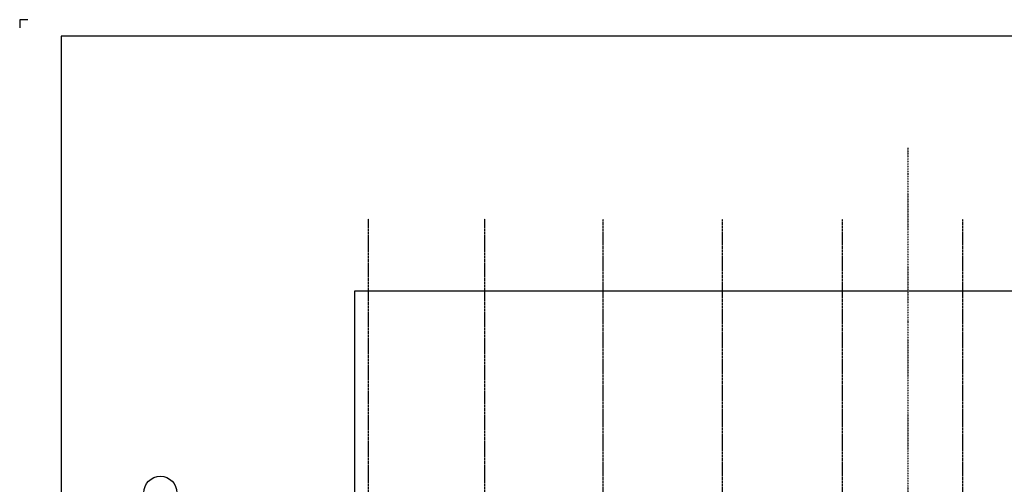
# Model space of a CAD drawing. Extents: x -257677 to 221252, y -185516 to 120782.
# Tile 55 of 171: x -6173 to 23551, y -157496 to -143466. Entities that reach past the tile are written whole.
import ezdxf

# ---------------------------------------------------------------- set-up
doc = ezdxf.new("R2010")
doc.units = 0
doc.header["$LTSCALE"] = 50
doc.linetypes.add('CENTER', pattern=[2, 1.25, -0.25, 0.25, -0.25])
doc.linetypes.add('DASHDOT', pattern=[1, 0.5, -0.25, 0, -0.25])
for name, color, linetype in [('BOUW', 1, 'CONTINUOUS'), ('KADER', 7, 'CONTINUOUS'), ('MAATVOERING', 1, 'CONTINUOUS'), ('STRAMIEN', 2, 'CENTER')]:
    doc.layers.add(name, color=color, linetype=linetype)

# ---------------------------------------------------------------- blocks, each defined once
blk = doc.blocks.new('KADERA0')
at = {"layer": 'KADER', "color": 1}
for p, q in [((5, 841), (0, 841)), ((0, 841), (0, 836))]:
    blk.add_line(p, q, dxfattribs=at)
at = {"layer": 'KADER', "color": 4}
for p, q in [((25, 831), (25, 10)), ((1179, 831), (25, 831))]:
    blk.add_line(p, q, dxfattribs=at)

msp = doc.modelspace()

# ---------------------------------------------------------------- linework, layer by layer
at = {"layer": 'BOUW', "linetype": 'Continuous'}
msp.add_lwpolyline([(3947.1648, -159306.26549), (3947.1648, -151651.26549), (37101.1648, -151651.26549), (37106.1648, -159831.36549)], dxfattribs=at)
at = {"layer": 'MAATVOERING', "linetype": 'DASHDOT'}
msp.add_lwpolyline([(20634.8648, -147336.60654), (20634.8648, -160281.71803)], dxfattribs=at)
at = {"layer": 'STRAMIEN'}
for points in [[(4355.8648, -179255.60654), (4355.8648, -149478.60654)], [(7872.8648, -179255.60654), (7872.8648, -149478.60654)], [(11438.8648, -179264.60654), (11438.8648, -149487.60654)], [(15041.8648, -179264.60654), (15041.8648, -149487.60654)], [(18669.8648, -179264.60654), (18669.8648, -149487.60654)], [(22303.8648, -179264.60654), (22303.8648, -149487.60654)]]:
    msp.add_lwpolyline(points, dxfattribs=at)
at = {"layer": 'STRAMIEN', "color": 2, "linetype": 'Continuous'}
msp.add_circle((-1925.8352, -157753.00654), 500, dxfattribs=at)

# ---------------------------------------------------------------- block references
at = {"layer": 'KADER', "color": 2, "linetype": 'Continuous', "xscale": 50, "yscale": 50, "zscale": 50}
msp.add_blockref('KADERA0', (-6172.8352, -185516.00654), dxfattribs=at)

doc.saveas('drawing.dxf')
